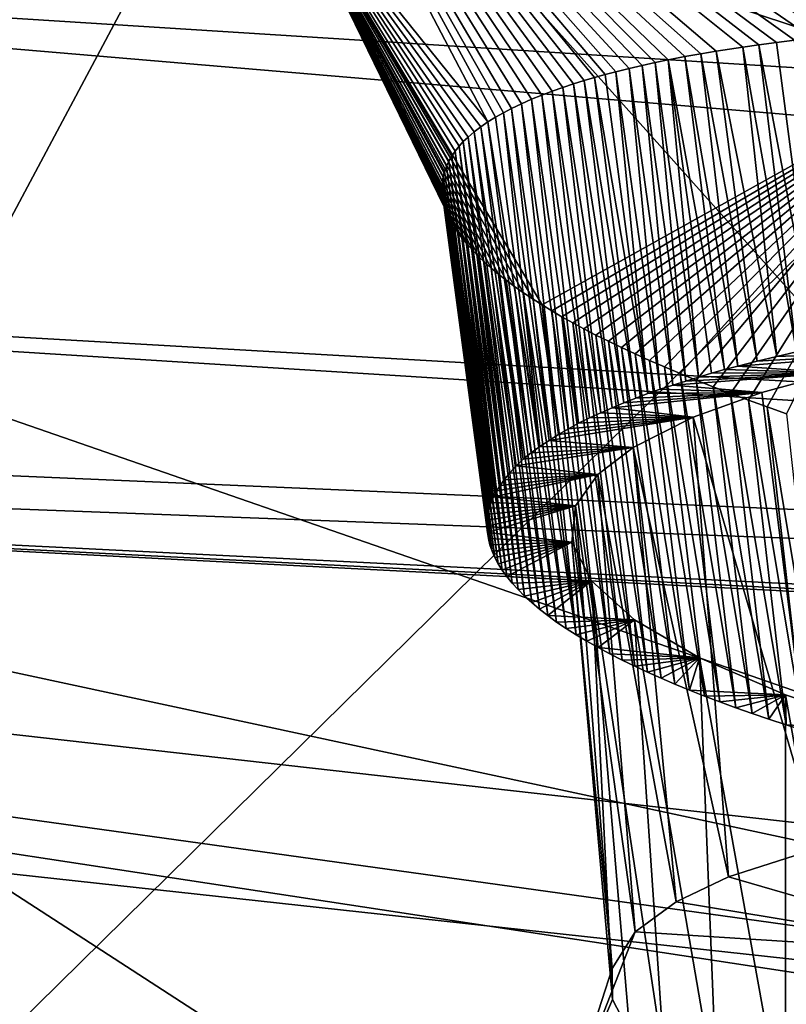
# Model space of a CAD drawing. Header units: metres. Extents: x -147 to 294, y -23 to 81.
# Tile 141 of 256: x 203.2 to 204.29, y 8.56 to 9.96. Entities that reach past the tile are written whole.
import ezdxf

# ---------------------------------------------------------------- set-up
doc = ezdxf.new("R2010")
doc.units = ezdxf.units.M
doc.layers.add('solid_AVA_153', color=7, linetype='CONTINUOUS')

msp = doc.modelspace()

# ---------------------------------------------------------------- linework, layer by layer
at = {"layer": 'solid_AVA_153'}
for points in [[(197.178711, 17.53776, 267.08786), (207.163498, 7.091622, 267.646393), (206.523483, 17.649658, 270.839233)], [(197.178711, 17.53776, 267.08786), (206.529602, 7.067866, 267.465027), (207.163498, 7.091622, 267.646393)], [(197.178711, 17.53776, 267.08786), (197.804337, 7.046436, 263.687531), (206.529602, 7.067866, 267.465027)], [(207.291779, 17.388544, 266.270386), (208.603088, 4.635914, 263.353302), (200.473083, 4.58493, 259.966278)], [(202.49733, 17.241199, 264.547913), (207.291779, 17.388544, 266.270386), (200.473083, 4.58493, 259.966278)], [(203.500153, 10.673873, 206.240829), (199.426102, 9.724922, 211.381897), (199.951828, 12.374597, 200.551773)], [(198.275375, 11.85704, 257.52124), (206.423767, 11.715429, 261.726685), (200.052322, 5.436277, 256.619995)], [(206.423767, 11.715429, 261.726685), (206.57489, 6.023056, 260.103271), (200.052322, 5.436277, 256.619995)], [(203.500153, 10.673873, 206.240829), (204.208069, 10.329181, 207.469589), (199.426102, 9.724922, 211.381897)], [(204.578857, 9.952965, 215.234467), (204.423492, 10.64331, 215.103912), (203.505554, 10.496152, 216.377747)], [(203.862503, 9.814426, 216.364838), (203.505554, 10.496152, 216.377747), (203.556717, 10.194397, 217.913086)], [(203.873245, 9.82108, 216.32457), (203.505554, 10.496152, 216.377747), (203.862503, 9.814426, 216.364838)], [(203.88446, 9.827429, 216.285645), (203.505554, 10.496152, 216.377747), (203.873245, 9.82108, 216.32457)], [(203.895966, 9.833444, 216.248352), (203.505554, 10.496152, 216.377747), (203.88446, 9.827429, 216.285645)], [(203.910019, 9.840204, 216.20578), (203.505554, 10.496152, 216.377747), (203.895966, 9.833444, 216.248352)], [(203.924347, 9.846513, 216.165237), (203.505554, 10.496152, 216.377747), (203.910019, 9.840204, 216.20578)], [(203.938889, 9.852425, 216.126526), (203.505554, 10.496152, 216.377747), (203.924347, 9.846513, 216.165237)], [(203.953629, 9.857995, 216.089417), (203.505554, 10.496152, 216.377747), (203.938889, 9.852425, 216.126526)], [(203.968582, 9.863274, 216.053726), (203.505554, 10.496152, 216.377747), (203.953629, 9.857995, 216.089417)], [(203.983719, 9.8683, 216.019333), (203.505554, 10.496152, 216.377747), (203.968582, 9.863274, 216.053726)], [(203.99884, 9.873013, 215.986481), (203.505554, 10.496152, 216.377747), (203.983719, 9.8683, 216.019333)], [(204.013901, 9.87743, 215.955124), (203.505554, 10.496152, 216.377747), (203.99884, 9.873013, 215.986481)], [(204.028931, 9.881589, 215.925079), (203.505554, 10.496152, 216.377747), (204.013901, 9.87743, 215.955124)], [(204.043945, 9.885529, 215.896179), (203.505554, 10.496152, 216.377747), (204.028931, 9.881589, 215.925079)], [(204.062759, 9.890198, 215.861404), (203.505554, 10.496152, 216.377747), (204.043945, 9.885529, 215.896179)], [(204.081421, 9.894553, 215.828323), (203.505554, 10.496152, 216.377747), (204.062759, 9.890198, 215.861404)], [(204.099823, 9.898591, 215.796982), (203.505554, 10.496152, 216.377747), (204.081421, 9.894553, 215.828323)], [(204.118011, 9.902358, 215.76712), (203.505554, 10.496152, 216.377747), (204.099823, 9.898591, 215.796982)], [(204.142044, 9.907034, 215.729233), (203.505554, 10.496152, 216.377747), (204.118011, 9.902358, 215.76712)], [(204.164566, 9.911136, 215.69519), (203.505554, 10.496152, 216.377747), (204.142044, 9.907034, 215.729233)], [(204.18631, 9.914837, 215.663589), (203.505554, 10.496152, 216.377747), (204.164566, 9.911136, 215.69519)], [(204.223923, 9.920681, 215.611526), (203.505554, 10.496152, 216.377747), (204.18631, 9.914837, 215.663589)], [(204.246872, 9.92395, 215.581238), (203.505554, 10.496152, 216.377747), (204.223923, 9.920681, 215.611526)], [(204.271759, 9.927272, 215.549561), (203.505554, 10.496152, 216.377747), (204.246872, 9.92395, 215.581238)], [(204.297485, 9.930474, 215.518005), (203.505554, 10.496152, 216.377747), (204.271759, 9.927272, 215.549561)], [(204.322815, 9.933408, 215.488022), (203.505554, 10.496152, 216.377747), (204.297485, 9.930474, 215.518005)], [(204.347488, 9.936054, 215.459808), (203.505554, 10.496152, 216.377747), (204.322815, 9.933408, 215.488022)], [(204.372238, 9.938512, 215.432434), (203.505554, 10.496152, 216.377747), (204.347488, 9.936054, 215.459808)], [(204.39682, 9.940776, 215.406113), (203.505554, 10.496152, 216.377747), (204.372238, 9.938512, 215.432434)], [(204.420929, 9.942843, 215.381088), (203.505554, 10.496152, 216.377747), (204.39682, 9.940776, 215.406113)], [(204.444321, 9.944713, 215.357544), (203.505554, 10.496152, 216.377747), (204.420929, 9.942843, 215.381088)], [(204.46701, 9.94639, 215.335342), (203.505554, 10.496152, 216.377747), (204.444321, 9.944713, 215.357544)], [(204.496323, 9.948372, 215.307571), (203.505554, 10.496152, 216.377747), (204.46701, 9.94639, 215.335342)], [(204.524765, 9.950114, 215.281555), (203.505554, 10.496152, 216.377747), (204.496323, 9.948372, 215.307571)], [(204.552338, 9.951645, 215.257172), (203.505554, 10.496152, 216.377747), (204.524765, 9.950114, 215.281555)], [(204.578857, 9.952965, 215.234467), (203.505554, 10.496152, 216.377747), (204.552338, 9.951645, 215.257172)], [(200.681549, 10.346889, 260.555847), (209.356186, 4.718494, 262.470093), (208.7677, 10.432701, 263.776947)], [(200.681549, 10.346889, 260.555847), (201.245712, 4.63292, 259.237183), (209.356186, 4.718494, 262.470093)], [(204.208069, 10.329181, 207.469589), (204.847824, 10.195432, 207.870956), (199.426102, 9.724922, 211.381897)], [(204.847824, 10.195432, 207.870956), (205.614578, 9.370264, 211.145309), (199.426102, 9.724922, 211.381897)], [(204.517685, 9.877265, 219.04068), (203.556717, 10.194397, 217.913086), (201.176758, 10.08964, 219.990219)], [(203.939514, 9.554557, 217.625137), (203.556717, 10.194397, 217.913086), (204.517685, 9.877265, 219.04068)], [(203.92662, 9.562737, 217.591827), (203.556717, 10.194397, 217.913086), (203.939514, 9.554557, 217.625137)], [(203.912994, 9.571809, 217.55452), (203.556717, 10.194397, 217.913086), (203.92662, 9.562737, 217.591827)], [(203.900238, 9.580748, 217.51738), (203.556717, 10.194397, 217.913086), (203.912994, 9.571809, 217.55452)], [(203.888351, 9.589559, 217.480392), (203.556717, 10.194397, 217.913086), (203.900238, 9.580748, 217.51738)], [(203.877289, 9.598248, 217.443573), (203.556717, 10.194397, 217.913086), (203.888351, 9.589559, 217.480392)], [(203.867035, 9.606825, 217.406906), (203.556717, 10.194397, 217.913086), (203.877289, 9.598248, 217.443573)], [(203.85759, 9.615264, 217.370483), (203.556717, 10.194397, 217.913086), (203.867035, 9.606825, 217.406906)], [(203.848923, 9.623554, 217.33432), (203.556717, 10.194397, 217.913086), (203.85759, 9.615264, 217.370483)], [(203.841034, 9.631699, 217.298416), (203.556717, 10.194397, 217.913086), (203.848923, 9.623554, 217.33432)], [(203.832901, 9.640833, 217.257706), (203.556717, 10.194397, 217.913086), (203.841034, 9.631699, 217.298416)], [(203.825714, 9.649788, 217.217331), (203.556717, 10.194397, 217.913086), (203.832901, 9.640833, 217.257706)], [(203.819397, 9.658567, 217.177292), (203.556717, 10.194397, 217.913086), (203.825714, 9.649788, 217.217331)], [(203.81395, 9.667178, 217.137589), (203.556717, 10.194397, 217.913086), (203.819397, 9.658567, 217.177292)], [(203.809326, 9.675625, 217.098175), (203.556717, 10.194397, 217.913086), (203.81395, 9.667178, 217.137589)], [(203.805527, 9.683842, 217.059402), (203.556717, 10.194397, 217.913086), (203.809326, 9.675625, 217.098175)], [(203.802521, 9.691796, 217.021393), (203.556717, 10.194397, 217.913086), (203.805527, 9.683842, 217.059402)], [(203.800262, 9.699537, 216.983932), (203.556717, 10.194397, 217.913086), (203.802521, 9.691796, 217.021393)], [(203.798691, 9.707115, 216.946793), (203.556717, 10.194397, 217.913086), (203.800262, 9.699537, 216.983932)], [(203.797806, 9.714576, 216.909775), (203.556717, 10.194397, 217.913086), (203.798691, 9.707115, 216.946793)], [(203.797577, 9.721969, 216.872635), (203.556717, 10.194397, 217.913086), (203.797806, 9.714576, 216.909775)], [(203.798019, 9.72934, 216.835159), (203.556717, 10.194397, 217.913086), (203.797577, 9.721969, 216.872635)], [(203.799164, 9.736733, 216.797134), (203.556717, 10.194397, 217.913086), (203.798019, 9.72934, 216.835159)], [(203.801041, 9.744128, 216.758575), (203.556717, 10.194397, 217.913086), (203.799164, 9.736733, 216.797134)], [(203.80368, 9.751483, 216.719696), (203.556717, 10.194397, 217.913086), (203.801041, 9.744128, 216.758575)], [(203.807053, 9.758765, 216.680679), (203.556717, 10.194397, 217.913086), (203.80368, 9.751483, 216.719696)], [(203.811172, 9.765939, 216.641769), (203.556717, 10.194397, 217.913086), (203.807053, 9.758765, 216.680679)], [(203.81601, 9.772974, 216.603134), (203.556717, 10.194397, 217.913086), (203.811172, 9.765939, 216.641769)], [(203.821503, 9.779838, 216.565002), (203.556717, 10.194397, 217.913086), (203.81601, 9.772974, 216.603134)], [(203.827621, 9.786502, 216.527573), (203.556717, 10.194397, 217.913086), (203.821503, 9.779838, 216.565002)], [(203.834305, 9.792962, 216.490845), (203.556717, 10.194397, 217.913086), (203.827621, 9.786502, 216.527573)], [(203.842911, 9.800332, 216.448273), (203.556717, 10.194397, 217.913086), (203.834305, 9.792962, 216.490845)], [(203.852341, 9.807499, 216.406158), (203.556717, 10.194397, 217.913086), (203.842911, 9.800332, 216.448273)], [(203.862503, 9.814426, 216.364838), (203.556717, 10.194397, 217.913086), (203.852341, 9.807499, 216.406158)], [(201.167633, 9.467547, 223.25209), (205.902939, 8.450027, 227.55864), (201.176758, 10.08964, 219.990219)], [(205.250763, 9.742959, 219.329041), (201.176758, 10.08964, 219.990219), (205.902939, 8.450027, 227.55864)], [(205.250763, 9.742959, 219.329041), (204.517685, 9.877265, 219.04068), (201.176758, 10.08964, 219.990219)], [(204.246872, 9.92395, 215.581238), (204.223923, 9.920681, 215.611526), (204.3004, 9.487947, 215.487)], [(204.271759, 9.927272, 215.549561), (204.246872, 9.92395, 215.581238), (204.3284, 9.494035, 215.451416)], [(204.246872, 9.92395, 215.581238), (204.3004, 9.487947, 215.487), (204.3284, 9.494035, 215.451416)], [(204.297485, 9.930474, 215.518005), (204.271759, 9.927272, 215.549561), (204.3284, 9.494035, 215.451416)], [(204.164566, 9.911136, 215.69519), (204.142044, 9.907034, 215.729233), (204.216873, 9.467775, 215.602753)], [(204.18631, 9.914837, 215.663589), (204.164566, 9.911136, 215.69519), (204.244614, 9.474824, 215.562653)], [(204.164566, 9.911136, 215.69519), (204.216873, 9.467775, 215.602753), (204.244614, 9.474824, 215.562653)], [(204.223923, 9.920681, 215.611526), (204.18631, 9.914837, 215.663589), (204.272507, 9.481531, 215.524124)], [(204.18631, 9.914837, 215.663589), (204.244614, 9.474824, 215.562653), (204.272507, 9.481531, 215.524124)], [(204.223923, 9.920681, 215.611526), (204.272507, 9.481531, 215.524124), (204.3004, 9.487947, 215.487)], [(204.099823, 9.898591, 215.796982), (204.081421, 9.894553, 215.828323), (204.143021, 9.446545, 215.721222)], [(204.118011, 9.902358, 215.76712), (204.099823, 9.898591, 215.796982), (204.161301, 9.452111, 215.690414)], [(204.099823, 9.898591, 215.796982), (204.143021, 9.446545, 215.721222), (204.161301, 9.452111, 215.690414)], [(204.142044, 9.907034, 215.729233), (204.118011, 9.902358, 215.76712), (204.198151, 9.462747, 215.631104)], [(204.118011, 9.902358, 215.76712), (204.161301, 9.452111, 215.690414), (204.179642, 9.45752, 215.660355)], [(204.118011, 9.902358, 215.76712), (204.179642, 9.45752, 215.660355), (204.198151, 9.462747, 215.631104)], [(204.142044, 9.907034, 215.729233), (204.198151, 9.462747, 215.631104), (204.216873, 9.467775, 215.602753)], [(204.028931, 9.881589, 215.925079), (204.013901, 9.87743, 215.955124), (204.089432, 9.428677, 215.818909)], [(204.043945, 9.885529, 215.896179), (204.028931, 9.881589, 215.925079), (204.089432, 9.428677, 215.818909)], [(204.062759, 9.890198, 215.861404), (204.043945, 9.885529, 215.896179), (204.10701, 9.434849, 215.785385)], [(204.043945, 9.885529, 215.896179), (204.089432, 9.428677, 215.818909), (204.10701, 9.434849, 215.785385)], [(204.081421, 9.894553, 215.828323), (204.062759, 9.890198, 215.861404), (204.124893, 9.440798, 215.752853)], [(204.062759, 9.890198, 215.861404), (204.10701, 9.434849, 215.785385), (204.124893, 9.440798, 215.752853)], [(204.081421, 9.894553, 215.828323), (204.124893, 9.440798, 215.752853), (204.143021, 9.446545, 215.721222)], [(203.939514, 9.554557, 217.625137), (204.517685, 9.877265, 219.04068), (203.953156, 9.546262, 217.658585)], [(203.953156, 9.546262, 217.658585), (204.517685, 9.877265, 219.04068), (203.96756, 9.537848, 217.692169)], [(203.96756, 9.537848, 217.692169), (204.517685, 9.877265, 219.04068), (203.982773, 9.529314, 217.725876)], [(203.983719, 9.8683, 216.019333), (203.968582, 9.863274, 216.053726), (204.038803, 9.408734, 215.92572)], [(203.982773, 9.529314, 217.725876), (204.517685, 9.877265, 219.04068), (203.998795, 9.520658, 217.759705)], [(203.99884, 9.873013, 215.986481), (203.983719, 9.8683, 216.019333), (204.05545, 9.415599, 215.88913)], [(203.983719, 9.8683, 216.019333), (204.038803, 9.408734, 215.92572), (204.05545, 9.415599, 215.88913)], [(203.998795, 9.520658, 217.759705), (204.517685, 9.877265, 219.04068), (204.015656, 9.511902, 217.79364)], [(204.013901, 9.87743, 215.955124), (203.99884, 9.873013, 215.986481), (204.072281, 9.422257, 215.8535)], [(203.99884, 9.873013, 215.986481), (204.05545, 9.415599, 215.88913), (204.072281, 9.422257, 215.8535)], [(204.013901, 9.87743, 215.955124), (204.072281, 9.422257, 215.8535), (204.089432, 9.428677, 215.818909)], [(204.015656, 9.511902, 217.79364), (204.517685, 9.877265, 219.04068), (204.033371, 9.503047, 217.827637)], [(204.033371, 9.503047, 217.827637), (204.517685, 9.877265, 219.04068), (204.051941, 9.494097, 217.861679)], [(204.051941, 9.494097, 217.861679), (204.517685, 9.877265, 219.04068), (204.071365, 9.485052, 217.895721)], [(204.071365, 9.485052, 217.895721), (204.517685, 9.877265, 219.04068), (204.091675, 9.475916, 217.929749)], [(204.091675, 9.475916, 217.929749), (204.517685, 9.877265, 219.04068), (204.112885, 9.466689, 217.963699)], [(204.112885, 9.466689, 217.963699), (204.517685, 9.877265, 219.04068), (204.134979, 9.457375, 217.997559)], [(204.134979, 9.457375, 217.997559), (204.517685, 9.877265, 219.04068), (204.157974, 9.447975, 218.031281)], [(204.157974, 9.447975, 218.031281), (204.517685, 9.877265, 219.04068), (204.181885, 9.438494, 218.06485)], [(204.181885, 9.438494, 218.06485), (204.517685, 9.877265, 219.04068), (204.206665, 9.428946, 218.09819)], [(204.206665, 9.428946, 218.09819), (204.517685, 9.877265, 219.04068), (204.232269, 9.419376, 218.131226)], [(204.232269, 9.419376, 218.131226), (204.517685, 9.877265, 219.04068), (204.258743, 9.409773, 218.163971)], [(204.258743, 9.409773, 218.163971), (204.517685, 9.877265, 219.04068), (204.286118, 9.400123, 218.196442)], [(203.953629, 9.857995, 216.089417), (203.938889, 9.852425, 216.126526), (204.006561, 9.39432, 216.001892)], [(203.968582, 9.863274, 216.053726), (203.953629, 9.857995, 216.089417), (204.022461, 9.401648, 215.963287)], [(203.953629, 9.857995, 216.089417), (204.006561, 9.39432, 216.001892), (204.022461, 9.401648, 215.963287)], [(203.968582, 9.863274, 216.053726), (204.022461, 9.401648, 215.963287), (204.038803, 9.408734, 215.92572)], [(203.910019, 9.840204, 216.20578), (203.895966, 9.833444, 216.248352), (203.962708, 9.370737, 216.12439)], [(203.924347, 9.846513, 216.165237), (203.910019, 9.840204, 216.20578), (203.976608, 9.378879, 216.082397)], [(203.910019, 9.840204, 216.20578), (203.962708, 9.370737, 216.12439), (203.976608, 9.378879, 216.082397)], [(203.938889, 9.852425, 216.126526), (203.924347, 9.846513, 216.165237), (203.991226, 9.386737, 216.04158)], [(203.924347, 9.846513, 216.165237), (203.976608, 9.378879, 216.082397), (203.991226, 9.386737, 216.04158)], [(203.938889, 9.852425, 216.126526), (203.991226, 9.386737, 216.04158), (204.006561, 9.39432, 216.001892)], [(203.88446, 9.827429, 216.285645), (203.873245, 9.82108, 216.32457), (203.936203, 9.353676, 216.211761)], [(203.895966, 9.833444, 216.248352), (203.88446, 9.827429, 216.285645), (203.949188, 9.362336, 216.167511)], [(203.88446, 9.827429, 216.285645), (203.936203, 9.353676, 216.211761), (203.949188, 9.362336, 216.167511)], [(203.895966, 9.833444, 216.248352), (203.949188, 9.362336, 216.167511), (203.962708, 9.370737, 216.12439)], [(203.862503, 9.814426, 216.364838), (203.852341, 9.807499, 216.406158), (203.923965, 9.344751, 216.25708)], [(203.873245, 9.82108, 216.32457), (203.862503, 9.814426, 216.364838), (203.936203, 9.353676, 216.211761)], [(203.862503, 9.814426, 216.364838), (203.923965, 9.344751, 216.25708), (203.936203, 9.353676, 216.211761)], [(203.842911, 9.800332, 216.448273), (203.834305, 9.792962, 216.490845), (203.902481, 9.326104, 216.350784)], [(203.852341, 9.807499, 216.406158), (203.842911, 9.800332, 216.448273), (203.912659, 9.335562, 216.303436)], [(203.842911, 9.800332, 216.448273), (203.902481, 9.326104, 216.350784), (203.912659, 9.335562, 216.303436)], [(203.852341, 9.807499, 216.406158), (203.912659, 9.335562, 216.303436), (203.923965, 9.344751, 216.25708)], [(203.827621, 9.786502, 216.527573), (203.821503, 9.779838, 216.565002), (203.885361, 9.306302, 216.448914)], [(203.834305, 9.792962, 216.490845), (203.827621, 9.786502, 216.527573), (203.893494, 9.316364, 216.399185)], [(203.827621, 9.786502, 216.527573), (203.885361, 9.306302, 216.448914), (203.893494, 9.316364, 216.399185)], [(203.834305, 9.792962, 216.490845), (203.893494, 9.316364, 216.399185), (203.902481, 9.326104, 216.350784)], [(203.81601, 9.772974, 216.603134), (203.811172, 9.765939, 216.641769), (203.874817, 9.2905, 216.526489)], [(203.821503, 9.779838, 216.565002), (203.81601, 9.772974, 216.603134), (203.879776, 9.298474, 216.487427)], [(203.81601, 9.772974, 216.603134), (203.874817, 9.2905, 216.526489), (203.879776, 9.298474, 216.487427)], [(203.821503, 9.779838, 216.565002), (203.879776, 9.298474, 216.487427), (203.885361, 9.306302, 216.448914)], [(203.807053, 9.758765, 216.680679), (203.80368, 9.751483, 216.719696), (203.867004, 9.274188, 216.605835)], [(203.811172, 9.765939, 216.641769), (203.807053, 9.758765, 216.680679), (203.870529, 9.282398, 216.565994)], [(203.807053, 9.758765, 216.680679), (203.867004, 9.274188, 216.605835), (203.870529, 9.282398, 216.565994)], [(203.811172, 9.765939, 216.641769), (203.870529, 9.282398, 216.565994), (203.874817, 9.2905, 216.526489)], [(203.801041, 9.744128, 216.758575), (203.799164, 9.736733, 216.797134), (203.864304, 9.265889, 216.645889)], [(203.80368, 9.751483, 216.719696), (203.801041, 9.744128, 216.758575), (203.867004, 9.274188, 216.605835)], [(203.801041, 9.744128, 216.758575), (203.864304, 9.265889, 216.645889), (203.867004, 9.274188, 216.605835)], [(203.798019, 9.72934, 216.835159), (203.797577, 9.721969, 216.872635), (203.861572, 9.249056, 216.726486)], [(203.799164, 9.736733, 216.797134), (203.798019, 9.72934, 216.835159), (203.862518, 9.257521, 216.686066)], [(203.798019, 9.72934, 216.835159), (203.861572, 9.249056, 216.726486), (203.862518, 9.257521, 216.686066)], [(203.799164, 9.736733, 216.797134), (203.862518, 9.257521, 216.686066), (203.864304, 9.265889, 216.645889)], [(199.147552, 9.485967, 212.514816), (199.426102, 9.724922, 211.381897), (212.10675, 8.927999, 212.06694)], [(199.426102, 9.724922, 211.381897), (205.614578, 9.370264, 211.145309), (212.10675, 8.927999, 212.06694)], [(203.797577, 9.721969, 216.872635), (203.861343, 9.240456, 216.76738), (203.861572, 9.249056, 216.726486)], [(203.797577, 9.721969, 216.872635), (203.797806, 9.714576, 216.909775), (203.861343, 9.240456, 216.76738)], [(203.797806, 9.714576, 216.909775), (203.861877, 9.231739, 216.808655), (203.861343, 9.240456, 216.76738)], [(203.797806, 9.714576, 216.909775), (203.798691, 9.707115, 216.946793), (203.861877, 9.231739, 216.808655)], [(203.798691, 9.707115, 216.946793), (203.863205, 9.222928, 216.850189), (203.861877, 9.231739, 216.808655)], [(203.798691, 9.707115, 216.946793), (203.800262, 9.699537, 216.983932), (203.863205, 9.222928, 216.850189)], [(203.800262, 9.699537, 216.983932), (203.865356, 9.21404, 216.891891), (203.863205, 9.222928, 216.850189)], [(203.800262, 9.699537, 216.983932), (203.802521, 9.691796, 217.021393), (203.865356, 9.21404, 216.891891)], [(203.802521, 9.691796, 217.021393), (203.868362, 9.205095, 216.933655), (203.865356, 9.21404, 216.891891)], [(203.802521, 9.691796, 217.021393), (203.805527, 9.683842, 217.059402), (203.868362, 9.205095, 216.933655)], [(203.805527, 9.683842, 217.059402), (203.872253, 9.196115, 216.975388), (203.868362, 9.205095, 216.933655)], [(203.805527, 9.683842, 217.059402), (203.809326, 9.675625, 217.098175), (203.872253, 9.196115, 216.975388)], [(203.809326, 9.675625, 217.098175), (203.877075, 9.187117, 217.016983), (203.872253, 9.196115, 216.975388)], [(203.809326, 9.675625, 217.098175), (203.81395, 9.667178, 217.137589), (203.877075, 9.187117, 217.016983)], [(203.81395, 9.667178, 217.137589), (203.882813, 9.178081, 217.058517), (203.877075, 9.187117, 217.016983)], [(203.81395, 9.667178, 217.137589), (203.819397, 9.658567, 217.177292), (203.882813, 9.178081, 217.058517)], [(203.819397, 9.658567, 217.177292), (203.88945, 9.168953, 217.100296), (203.882813, 9.178081, 217.058517)], [(203.819397, 9.658567, 217.177292), (203.825714, 9.649788, 217.217331), (203.88945, 9.168953, 217.100296)], [(203.825714, 9.649788, 217.217331), (203.832901, 9.640833, 217.257706), (203.88945, 9.168953, 217.100296)], [(203.832901, 9.640833, 217.257706), (203.896957, 9.159758, 217.142181), (203.88945, 9.168953, 217.100296)], [(203.832901, 9.640833, 217.257706), (203.841034, 9.631699, 217.298416), (203.896957, 9.159758, 217.142181)], [(203.841034, 9.631699, 217.298416), (203.90535, 9.150519, 217.184052), (203.896957, 9.159758, 217.142181)], [(203.841034, 9.631699, 217.298416), (203.848923, 9.623554, 217.33432), (203.90535, 9.150519, 217.184052)], [(203.848923, 9.623554, 217.33432), (203.914581, 9.141263, 217.22583), (203.90535, 9.150519, 217.184052)], [(203.848923, 9.623554, 217.33432), (203.85759, 9.615264, 217.370483), (203.914581, 9.141263, 217.22583)], [(203.85759, 9.615264, 217.370483), (203.924667, 9.132012, 217.267365), (203.914581, 9.141263, 217.22583)], [(203.85759, 9.615264, 217.370483), (203.867035, 9.606825, 217.406906), (203.924667, 9.132012, 217.267365)], [(203.867035, 9.606825, 217.406906), (203.935593, 9.122792, 217.308578), (203.924667, 9.132012, 217.267365)], [(203.867035, 9.606825, 217.406906), (203.877289, 9.598248, 217.443573), (203.935593, 9.122792, 217.308578)], [(203.877289, 9.598248, 217.443573), (203.947327, 9.113626, 217.349319), (203.935593, 9.122792, 217.308578)], [(203.877289, 9.598248, 217.443573), (203.888351, 9.589559, 217.480392), (203.947327, 9.113626, 217.349319)], [(203.888351, 9.589559, 217.480392), (203.959915, 9.104514, 217.389618), (203.947327, 9.113626, 217.349319)], [(203.888351, 9.589559, 217.480392), (203.900238, 9.580748, 217.51738), (203.959915, 9.104514, 217.389618)], [(203.900238, 9.580748, 217.51738), (203.973373, 9.095404, 217.429688), (203.959915, 9.104514, 217.389618)], [(203.900238, 9.580748, 217.51738), (203.912994, 9.571809, 217.55452), (203.973373, 9.095404, 217.429688)], [(203.912994, 9.571809, 217.55452), (203.987686, 9.086302, 217.469513), (203.973373, 9.095404, 217.429688)], [(203.912994, 9.571809, 217.55452), (203.92662, 9.562737, 217.591827), (203.987686, 9.086302, 217.469513)], [(203.92662, 9.562737, 217.591827), (203.939514, 9.554557, 217.625137), (203.987686, 9.086302, 217.469513)], [(203.939514, 9.554557, 217.625137), (204.002853, 9.077222, 217.509048), (203.987686, 9.086302, 217.469513)], [(203.939514, 9.554557, 217.625137), (203.953156, 9.546262, 217.658585), (204.002853, 9.077222, 217.509048)], [(203.953156, 9.546262, 217.658585), (204.018814, 9.068172, 217.548233), (204.002853, 9.077222, 217.509048)], [(203.953156, 9.546262, 217.658585), (203.96756, 9.537848, 217.692169), (204.018814, 9.068172, 217.548233)], [(203.96756, 9.537848, 217.692169), (204.035568, 9.059167, 217.587051), (204.018814, 9.068172, 217.548233)], [(203.96756, 9.537848, 217.692169), (203.982773, 9.529314, 217.725876), (204.035568, 9.059167, 217.587051)], [(203.982773, 9.529314, 217.725876), (204.05307, 9.050214, 217.625427), (204.035568, 9.059167, 217.587051)], [(203.982773, 9.529314, 217.725876), (203.998795, 9.520658, 217.759705), (204.05307, 9.050214, 217.625427)], [(203.998795, 9.520658, 217.759705), (204.070694, 9.041621, 217.662064), (204.05307, 9.050214, 217.625427)], [(203.998795, 9.520658, 217.759705), (204.015656, 9.511902, 217.79364), (204.070694, 9.041621, 217.662064)], [(204.015656, 9.511902, 217.79364), (204.088989, 9.03309, 217.698257), (204.070694, 9.041621, 217.662064)], [(204.015656, 9.511902, 217.79364), (204.033371, 9.503047, 217.827637), (204.088989, 9.03309, 217.698257)], [(204.033371, 9.503047, 217.827637), (204.108047, 9.024594, 217.7341), (204.088989, 9.03309, 217.698257)], [(204.033371, 9.503047, 217.827637), (204.051941, 9.494097, 217.861679), (204.108047, 9.024594, 217.7341)], [(204.051941, 9.494097, 217.861679), (204.127853, 9.016139, 217.769577), (204.108047, 9.024594, 217.7341)], [(204.051941, 9.494097, 217.861679), (204.071365, 9.485052, 217.895721), (204.127853, 9.016139, 217.769577)], [(204.216873, 9.467775, 215.602753), (204.353714, 9.458219, 215.610367), (204.509445, 9.490599, 215.419479)], [(204.244614, 9.474824, 215.562653), (204.216873, 9.467775, 215.602753), (204.509445, 9.490599, 215.419479)], [(204.272507, 9.481531, 215.524124), (204.244614, 9.474824, 215.562653), (204.509445, 9.490599, 215.419479)], [(204.3004, 9.487947, 215.487), (204.272507, 9.481531, 215.524124), (204.509445, 9.490599, 215.419479)], [(199.147552, 9.485967, 212.514816), (212.10675, 8.927999, 212.06694), (198.921432, 9.426606, 212.857986)], [(204.071365, 9.485052, 217.895721), (204.148361, 9.007729, 217.804672), (204.127853, 9.016139, 217.769577)], [(204.071365, 9.485052, 217.895721), (204.091675, 9.475916, 217.929749), (204.148361, 9.007729, 217.804672)], [(201.167633, 9.467547, 223.25209), (200.056351, 9.26327, 224.828278), (205.902939, 8.450027, 227.55864)], [(204.091675, 9.475916, 217.929749), (204.169571, 8.999371, 217.839355), (204.148361, 9.007729, 217.804672)], [(204.091675, 9.475916, 217.929749), (204.112885, 9.466689, 217.963699), (204.169571, 8.999371, 217.839355)], [(204.112885, 9.466689, 217.963699), (204.191467, 8.991071, 217.873611), (204.169571, 8.999371, 217.839355)], [(204.112885, 9.466689, 217.963699), (204.134979, 9.457375, 217.997559), (204.191467, 8.991071, 217.873611)], [(204.198151, 9.462747, 215.631104), (204.179642, 9.45752, 215.660355), (204.353714, 9.458219, 215.610367)], [(204.216873, 9.467775, 215.602753), (204.198151, 9.462747, 215.631104), (204.353714, 9.458219, 215.610367)], [(204.124893, 9.440798, 215.752853), (204.250824, 9.430068, 215.768616), (204.353714, 9.458219, 215.610367)], [(204.143021, 9.446545, 215.721222), (204.124893, 9.440798, 215.752853), (204.353714, 9.458219, 215.610367)], [(204.134979, 9.457375, 217.997559), (204.214005, 8.982837, 217.907394), (204.191467, 8.991071, 217.873611)], [(204.134979, 9.457375, 217.997559), (204.157974, 9.447975, 218.031281), (204.214005, 8.982837, 217.907394)], [(204.161301, 9.452111, 215.690414), (204.143021, 9.446545, 215.721222), (204.353714, 9.458219, 215.610367)], [(204.179642, 9.45752, 215.660355), (204.161301, 9.452111, 215.690414), (204.353714, 9.458219, 215.610367)], [(204.353714, 9.458219, 215.610367), (204.250824, 9.430068, 215.768616), (204.332199, 8.784106, 215.569489)], [(204.10701, 9.434849, 215.785385), (204.089432, 9.428677, 215.818909), (204.250824, 9.430068, 215.768616)], [(204.124893, 9.440798, 215.752853), (204.10701, 9.434849, 215.785385), (204.250824, 9.430068, 215.768616)], [(204.157974, 9.447975, 218.031281), (204.237167, 8.974674, 217.940704), (204.214005, 8.982837, 217.907394)], [(204.157974, 9.447975, 218.031281), (204.181885, 9.438494, 218.06485), (204.237167, 8.974674, 217.940704)], [(204.181885, 9.438494, 218.06485), (204.260941, 8.966589, 217.973495), (204.237167, 8.974674, 217.940704)], [(204.181885, 9.438494, 218.06485), (204.206665, 9.428946, 218.09819), (204.260941, 8.966589, 217.973495)], [(204.402237, 7.901806, 218.143234), (199.36293, 7.889551, 219.927658), (198.921432, 9.426606, 212.857986)], [(213.536911, 8.669196, 213.102051), (214.191162, 8.646174, 213.174728), (198.921432, 9.426606, 212.857986)], [(205.735138, 8.657738, 214.240662), (198.921432, 9.426606, 212.857986), (214.191162, 8.646174, 213.174728)], [(212.977081, 8.725511, 212.886139), (213.536911, 8.669196, 213.102051), (198.921432, 9.426606, 212.857986)], [(212.10675, 8.927999, 212.06694), (212.977081, 8.725511, 212.886139), (198.921432, 9.426606, 212.857986)], [(204.43544, 8.585681, 214.886749), (198.921432, 9.426606, 212.857986), (205.735138, 8.657738, 214.240662)], [(203.95607, 8.051292, 217.537659), (204.402237, 7.901806, 218.143234), (198.921432, 9.426606, 212.857986)], [(203.757309, 8.35733, 216.131454), (203.95607, 8.051292, 217.537659), (198.921432, 9.426606, 212.857986)], [(204.43544, 8.585681, 214.886749), (203.757309, 8.35733, 216.131454), (198.921432, 9.426606, 212.857986)], [(204.038803, 9.408734, 215.92572), (204.153534, 9.395288, 215.957031), (204.250824, 9.430068, 215.768616)], [(204.05545, 9.415599, 215.88913), (204.038803, 9.408734, 215.92572), (204.250824, 9.430068, 215.768616)], [(204.072281, 9.422257, 215.8535), (204.05545, 9.415599, 215.88913), (204.250824, 9.430068, 215.768616)], [(204.089432, 9.428677, 215.818909), (204.072281, 9.422257, 215.8535), (204.250824, 9.430068, 215.768616)], [(204.250824, 9.430068, 215.768616), (204.153534, 9.395288, 215.957031), (204.332199, 8.784106, 215.569489)], [(204.206665, 9.428946, 218.09819), (204.28537, 8.958564, 218.005859), (204.260941, 8.966589, 217.973495)], [(204.206665, 9.428946, 218.09819), (204.232269, 9.419376, 218.131226), (204.28537, 8.958564, 218.005859)], [(204.038803, 9.408734, 215.92572), (204.022461, 9.401648, 215.963287), (204.153534, 9.395288, 215.957031)], [(204.232269, 9.419376, 218.131226), (204.310486, 8.950596, 218.037796), (204.28537, 8.958564, 218.005859)], [(204.232269, 9.419376, 218.131226), (204.258743, 9.409773, 218.163971), (204.310486, 8.950596, 218.037796)], [(204.258743, 9.409773, 218.163971), (204.336243, 8.942691, 218.069275), (204.310486, 8.950596, 218.037796)], [(204.258743, 9.409773, 218.163971), (204.286118, 9.400123, 218.196442), (204.336243, 8.942691, 218.069275)], [(203.949188, 9.362336, 216.167511), (204.068573, 9.352446, 216.180817), (204.153534, 9.395288, 215.957031)], [(203.962708, 9.370737, 216.12439), (203.949188, 9.362336, 216.167511), (204.153534, 9.395288, 215.957031)], [(203.976608, 9.378879, 216.082397), (203.962708, 9.370737, 216.12439), (204.153534, 9.395288, 215.957031)], [(203.991226, 9.386737, 216.04158), (203.976608, 9.378879, 216.082397), (204.153534, 9.395288, 215.957031)], [(204.006561, 9.39432, 216.001892), (203.991226, 9.386737, 216.04158), (204.153534, 9.395288, 215.957031)], [(204.022461, 9.401648, 215.963287), (204.006561, 9.39432, 216.001892), (204.153534, 9.395288, 215.957031)], [(204.153534, 9.395288, 215.957031), (204.068573, 9.352446, 216.180817), (204.203888, 8.742762, 215.814362)], [(204.153534, 9.395288, 215.957031), (204.203888, 8.742762, 215.814362), (204.332199, 8.784106, 215.569489)], [(203.902481, 9.326104, 216.350784), (204.018646, 9.31399, 216.375397), (204.068573, 9.352446, 216.180817)], [(203.912659, 9.335562, 216.303436), (203.902481, 9.326104, 216.350784), (204.068573, 9.352446, 216.180817)], [(203.923965, 9.344751, 216.25708), (203.912659, 9.335562, 216.303436), (204.068573, 9.352446, 216.180817)], [(203.936203, 9.353676, 216.211761), (203.923965, 9.344751, 216.25708), (204.068573, 9.352446, 216.180817)], [(203.949188, 9.362336, 216.167511), (203.936203, 9.353676, 216.211761), (204.068573, 9.352446, 216.180817)], [(204.068573, 9.352446, 216.180817), (204.018646, 9.31399, 216.375397), (204.129501, 8.707469, 216.011078)], [(204.068573, 9.352446, 216.180817), (204.129501, 8.707469, 216.011078), (204.203888, 8.742762, 215.814362)], [(203.902481, 9.326104, 216.350784), (203.893494, 9.316364, 216.399185), (204.018646, 9.31399, 216.375397)], [(203.870529, 9.282398, 216.565994), (203.986938, 9.269309, 216.5952), (204.018646, 9.31399, 216.375397)], [(203.874817, 9.2905, 216.526489), (203.870529, 9.282398, 216.565994), (204.018646, 9.31399, 216.375397)], [(203.879776, 9.298474, 216.487427), (203.874817, 9.2905, 216.526489), (204.018646, 9.31399, 216.375397)], [(203.885361, 9.306302, 216.448914), (203.879776, 9.298474, 216.487427), (204.018646, 9.31399, 216.375397)], [(203.893494, 9.316364, 216.399185), (203.885361, 9.306302, 216.448914), (204.018646, 9.31399, 216.375397)], [(204.018646, 9.31399, 216.375397), (203.986938, 9.269309, 216.5952), (204.071365, 8.664536, 216.239029)], [(204.018646, 9.31399, 216.375397), (204.071365, 8.664536, 216.239029), (204.129501, 8.707469, 216.011078)], [(199.753204, 8.468645, 229.672333), (205.902939, 8.450027, 227.55864), (198.25795, 9.285965, 225.502136)], [(200.056351, 9.26327, 224.828278), (198.25795, 9.285965, 225.502136), (205.902939, 8.450027, 227.55864)], [(203.870529, 9.282398, 216.565994), (203.867004, 9.274188, 216.605835), (203.986938, 9.269309, 216.5952)], [(203.861343, 9.240456, 216.76738), (203.861877, 9.231739, 216.808655), (203.986938, 9.269309, 216.5952)], [(203.861572, 9.249056, 216.726486), (203.861343, 9.240456, 216.76738), (203.986938, 9.269309, 216.5952)], [(203.862518, 9.257521, 216.686066), (203.861572, 9.249056, 216.726486), (203.986938, 9.269309, 216.5952)], [(203.861877, 9.231739, 216.808655), (203.981598, 9.217786, 216.841202), (203.986938, 9.269309, 216.5952)], [(203.864304, 9.265889, 216.645889), (203.862518, 9.257521, 216.686066), (203.986938, 9.269309, 216.5952)], [(203.867004, 9.274188, 216.605835), (203.864304, 9.265889, 216.645889), (203.986938, 9.269309, 216.5952)], [(203.986938, 9.269309, 216.5952), (203.981598, 9.217786, 216.841202), (204.038971, 8.612813, 216.500458)], [(203.986938, 9.269309, 216.5952), (204.038971, 8.612813, 216.500458), (204.071365, 8.664536, 216.239029)], [(203.861877, 9.231739, 216.808655), (203.863205, 9.222928, 216.850189), (203.981598, 9.217786, 216.841202)], [(203.863205, 9.222928, 216.850189), (203.865356, 9.21404, 216.891891), (203.981598, 9.217786, 216.841202)], [(203.865356, 9.21404, 216.891891), (203.868362, 9.205095, 216.933655), (203.981598, 9.217786, 216.841202)], [(203.868362, 9.205095, 216.933655), (203.872253, 9.196115, 216.975388), (203.981598, 9.217786, 216.841202)], [(203.872253, 9.196115, 216.975388), (203.877075, 9.187117, 217.016983), (203.981598, 9.217786, 216.841202)], [(203.877075, 9.187117, 217.016983), (203.882813, 9.178081, 217.058517), (203.981598, 9.217786, 216.841202)], [(203.882813, 9.178081, 217.058517), (203.88945, 9.168953, 217.100296), (203.981598, 9.217786, 216.841202)], [(203.88945, 9.168953, 217.100296), (204.009415, 9.162925, 217.095169), (203.981598, 9.217786, 216.841202)], [(203.981598, 9.217786, 216.841202), (204.039032, 8.56847, 216.715042), (204.038971, 8.612813, 216.500458)], [(203.981598, 9.217786, 216.841202), (204.009415, 9.162925, 217.095169), (204.039032, 8.56847, 216.715042)], [(203.88945, 9.168953, 217.100296), (203.896957, 9.159758, 217.142181), (204.009415, 9.162925, 217.095169)], [(203.896957, 9.159758, 217.142181), (203.90535, 9.150519, 217.184052), (204.009415, 9.162925, 217.095169)], [(203.90535, 9.150519, 217.184052), (203.914581, 9.141263, 217.22583), (204.009415, 9.162925, 217.095169)], [(203.914581, 9.141263, 217.22583), (203.924667, 9.132012, 217.267365), (204.009415, 9.162925, 217.095169)], [(203.924667, 9.132012, 217.267365), (203.935593, 9.122792, 217.308578), (204.009415, 9.162925, 217.095169)], [(203.935593, 9.122792, 217.308578), (203.947327, 9.113626, 217.349319), (204.009415, 9.162925, 217.095169)], [(203.947327, 9.113626, 217.349319), (204.070587, 9.10753, 217.343765), (204.009415, 9.162925, 217.095169)], [(204.009415, 9.162925, 217.095169), (204.113678, 8.473243, 217.149673), (204.063904, 8.521407, 216.934052)], [(204.009415, 9.162925, 217.095169), (204.070587, 9.10753, 217.343765), (204.113678, 8.473243, 217.149673)], [(204.009415, 9.162925, 217.095169), (204.063904, 8.521407, 216.934052), (204.039032, 8.56847, 216.715042)], [(203.947327, 9.113626, 217.349319), (203.959915, 9.104514, 217.389618), (204.070587, 9.10753, 217.343765)], [(203.959915, 9.104514, 217.389618), (203.973373, 9.095404, 217.429688), (204.070587, 9.10753, 217.343765)], [(203.973373, 9.095404, 217.429688), (203.987686, 9.086302, 217.469513), (204.070587, 9.10753, 217.343765)], [(203.987686, 9.086302, 217.469513), (204.002853, 9.077222, 217.509048), (204.070587, 9.10753, 217.343765)], [(204.002853, 9.077222, 217.509048), (204.018814, 9.068172, 217.548233), (204.070587, 9.10753, 217.343765)], [(204.018814, 9.068172, 217.548233), (204.16272, 9.05345, 217.578827), (204.070587, 9.10753, 217.343765)], [(204.070587, 9.10753, 217.343765), (204.187485, 8.424975, 217.357407), (204.113678, 8.473243, 217.149673)], [(204.070587, 9.10753, 217.343765), (204.16272, 9.05345, 217.578827), (204.187485, 8.424975, 217.357407)], [(204.018814, 9.068172, 217.548233), (204.035568, 9.059167, 217.587051), (204.16272, 9.05345, 217.578827)], [(204.035568, 9.059167, 217.587051), (204.05307, 9.050214, 217.625427), (204.16272, 9.05345, 217.578827)], [(204.05307, 9.050214, 217.625427), (204.070694, 9.041621, 217.662064), (204.16272, 9.05345, 217.578827)], [(204.070694, 9.041621, 217.662064), (204.088989, 9.03309, 217.698257), (204.16272, 9.05345, 217.578827)], [(204.088989, 9.03309, 217.698257), (204.108047, 9.024594, 217.7341), (204.16272, 9.05345, 217.578827)], [(204.108047, 9.024594, 217.7341), (204.127853, 9.016139, 217.769577), (204.16272, 9.05345, 217.578827)], [(204.127853, 9.016139, 217.769577), (204.148361, 9.007729, 217.804672), (204.16272, 9.05345, 217.578827)], [(204.148361, 9.007729, 217.804672), (204.28476, 9.000919, 217.79953), (204.16272, 9.05345, 217.578827)], [(204.16272, 9.05345, 217.578827), (204.284576, 8.377106, 217.555191), (204.187485, 8.424975, 217.357407)], [(204.16272, 9.05345, 217.578827), (204.28476, 9.000919, 217.79953), (204.284576, 8.377106, 217.555191)], [(204.148361, 9.007729, 217.804672), (204.169571, 8.999371, 217.839355), (204.28476, 9.000919, 217.79953)], [(204.169571, 8.999371, 217.839355), (204.191467, 8.991071, 217.873611), (204.28476, 9.000919, 217.79953)], [(204.191467, 8.991071, 217.873611), (204.214005, 8.982837, 217.907394), (204.28476, 9.000919, 217.79953)], [(204.214005, 8.982837, 217.907394), (204.237167, 8.974674, 217.940704), (204.28476, 9.000919, 217.79953)], [(204.237167, 8.974674, 217.940704), (204.260941, 8.966589, 217.973495), (204.28476, 9.000919, 217.79953)], [(204.260941, 8.966589, 217.973495), (204.28537, 8.958564, 218.005859), (204.28476, 9.000919, 217.79953)], [(204.28476, 9.000919, 217.79953), (204.404114, 8.330088, 217.741287), (204.284576, 8.377106, 217.555191)], [(204.28476, 9.000919, 217.79953), (204.435196, 8.950553, 218.003342), (204.404114, 8.330088, 217.741287)], [(204.28537, 8.958564, 218.005859), (204.435196, 8.950553, 218.003342), (204.28476, 9.000919, 217.79953)], [(204.28537, 8.958564, 218.005859), (204.310486, 8.950596, 218.037796), (204.435196, 8.950553, 218.003342)], [(204.332199, 8.784106, 215.569489), (204.203888, 8.742762, 215.814362), (204.585266, 8.631841, 215.056015)], [(204.203888, 8.742762, 215.814362), (204.129501, 8.707469, 216.011078), (204.585266, 8.631841, 215.056015)], [(204.129501, 8.707469, 216.011078), (204.071365, 8.664536, 216.239029), (204.585266, 8.631841, 215.056015)], [(204.071365, 8.664536, 216.239029), (203.98027, 8.430893, 216.21402), (204.585266, 8.631841, 215.056015)], [(204.071365, 8.664536, 216.239029), (204.038971, 8.612813, 216.500458), (203.98027, 8.430893, 216.21402)], [(204.585266, 8.631841, 215.056015), (203.757309, 8.35733, 216.131454), (204.43544, 8.585681, 214.886749)], [(204.585266, 8.631841, 215.056015), (203.98027, 8.430893, 216.21402), (203.757309, 8.35733, 216.131454)], [(204.038971, 8.612813, 216.500458), (204.039032, 8.56847, 216.715042), (203.98027, 8.430893, 216.21402)], [(204.039032, 8.56847, 216.715042), (204.063904, 8.521407, 216.934052), (203.98027, 8.430893, 216.21402)]]:
    msp.add_3dface(points, dxfattribs=at)

doc.saveas('drawing.dxf')
